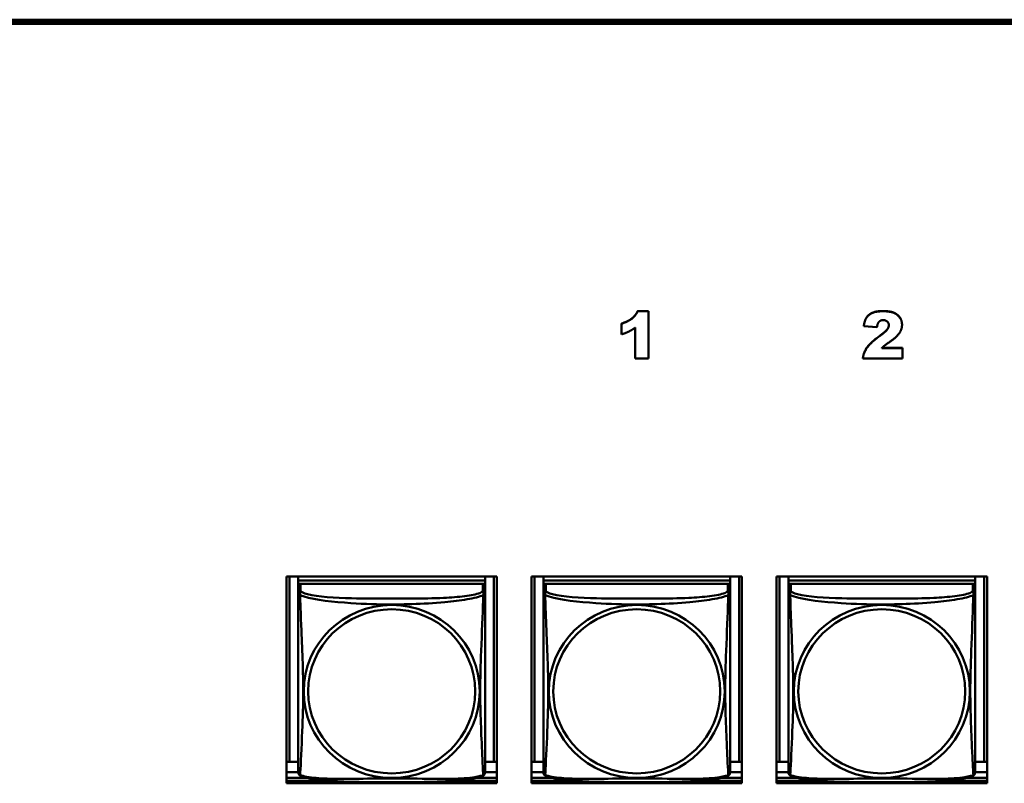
# Model space of a CAD drawing. Header units: inches. Extents: x 7.7 to 68.4, y -5.1 to 39.9.
# Tile 113 of 172: x 55.4 to 57.9, y 11.3 to 13.2. Entities that reach past the tile are written whole.
import ezdxf

# ---------------------------------------------------------------- set-up
doc = ezdxf.new("R2010")
doc.units = ezdxf.units.IN
doc.header["$MEASUREMENT"] = 0
doc.layers.add('Visible Edges(ROSSANSI)', color=7, linetype='Continuous', lineweight=50)
doc.layers.add('Visible Tangent Edges(ROSSANSI)', color=7, linetype='Continuous', lineweight=50)

msp = doc.modelspace()

# ---------------------------------------------------------------- linework, layer by layer
at = {"layer": 'Visible Edges(ROSSANSI)'}
for p, q in [((52.9745, 13.2393), (61.7381, 13.2393)), ((61.7381, 13.2355), (52.9745, 13.2355)), ((52.9745, 13.2351), (61.7381, 13.2351)), ((61.7381, 13.2291), (52.9745, 13.2291)), ((56.9694, 12.5025), (56.997, 12.5025)), ((56.9694, 12.5025), (56.9694, 12.5021)), ((56.997, 12.5021), (56.9694, 12.5021)), ((56.997, 12.5025), (56.997, 12.5021)), ((56.997, 12.3823), (56.997, 12.5021)), ((56.9283, 12.471), (56.9283, 12.4706)), ((56.9283, 12.4706), (56.9283, 12.4437)), ((56.9633, 12.4608), (56.9633, 12.3823)), ((57.5414, 12.4649), (57.5414, 12.4645)), ((57.5414, 12.4645), (57.5748, 12.4619)), ((57.6382, 12.4681), (57.6382, 12.4678)), ((57.639, 12.4089), (57.5869, 12.4089)), ((57.5873, 12.4093), (57.639, 12.4093)), ((57.639, 12.4093), (57.639, 12.4089)), ((57.639, 12.3823), (57.639, 12.4089)), ((56.9633, 12.3823), (56.997, 12.3823)), ((57.5389, 12.3826), (57.5389, 12.3823)), ((57.5389, 12.3823), (57.639, 12.3823)), ((56.0807, 11.3085), (56.0807, 11.8312)), ((56.0807, 11.8312), (56.6132, 11.8312)), ((56.0881, 11.3625), (56.0881, 11.8312)), ((56.1107, 11.8312), (56.1107, 11.8212)), ((56.5832, 11.8212), (56.1107, 11.8212)), ((56.1107, 11.8212), (56.1107, 11.813)), ((56.1107, 11.8212), (56.5832, 11.8212)), ((56.1107, 11.8212), (56.1107, 11.8212)), ((56.1107, 11.8073), (56.1107, 11.813)), ((56.1107, 11.813), (56.1165, 11.813)), ((56.5773, 11.813), (56.1166, 11.813)), ((56.5774, 11.813), (56.5832, 11.813)), ((56.5832, 11.8312), (56.5832, 11.8212)), ((56.5832, 11.8212), (56.5832, 11.813)), ((56.5832, 11.8212), (56.5832, 11.8212)), ((56.5832, 11.813), (56.5832, 11.8072)), ((56.6058, 11.8312), (56.6058, 11.3625)), ((56.6132, 11.8312), (56.6132, 11.3085)), ((56.7007, 11.3085), (56.7007, 11.8312)), ((56.7007, 11.8312), (57.2332, 11.8312)), ((56.7081, 11.3625), (56.7081, 11.8312)), ((56.7307, 11.8312), (56.7307, 11.8212)), ((57.2032, 11.8212), (56.7307, 11.8212)), ((56.7307, 11.8212), (56.7307, 11.813)), ((56.7307, 11.8212), (57.2032, 11.8212)), ((56.7307, 11.8212), (56.7307, 11.8212)), ((56.7307, 11.8073), (56.7307, 11.813)), ((56.7307, 11.813), (56.7365, 11.813)), ((57.1973, 11.813), (56.7366, 11.813)), ((57.1974, 11.813), (57.2032, 11.813)), ((57.2032, 11.8312), (57.2032, 11.8212)), ((57.2032, 11.8212), (57.2032, 11.813)), ((57.2032, 11.8212), (57.2032, 11.8212)), ((57.2032, 11.813), (57.2032, 11.8072)), ((57.2258, 11.8312), (57.2258, 11.3625)), ((57.2332, 11.8312), (57.2332, 11.3085)), ((57.3207, 11.3085), (57.3207, 11.8312)), ((57.3207, 11.8312), (57.8532, 11.8312)), ((57.3281, 11.3625), (57.3281, 11.8312)), ((57.3507, 11.8312), (57.3507, 11.8212)), ((57.8232, 11.8212), (57.3507, 11.8212)), ((57.3507, 11.8212), (57.3507, 11.813)), ((57.3507, 11.8212), (57.8232, 11.8212)), ((57.3507, 11.8212), (57.3507, 11.8212)), ((57.3507, 11.8073), (57.3507, 11.813)), ((57.3507, 11.813), (57.3565, 11.813)), ((57.8173, 11.813), (57.3566, 11.813)), ((57.8174, 11.813), (57.8232, 11.813)), ((57.8232, 11.8312), (57.8232, 11.8212)), ((57.8232, 11.8212), (57.8232, 11.813)), ((57.8232, 11.8212), (57.8232, 11.8212)), ((57.8232, 11.813), (57.8232, 11.8072)), ((57.8458, 11.8312), (57.8458, 11.3625)), ((57.8532, 11.8312), (57.8532, 11.3085)), ((56.1107, 11.8072), (56.1107, 11.7895)), ((56.5832, 11.7895), (56.5832, 11.8072)), ((56.7307, 11.8072), (56.7307, 11.7895)), ((57.2032, 11.7895), (57.2032, 11.8072)), ((57.3507, 11.8072), (57.3507, 11.7895)), ((57.8232, 11.7895), (57.8232, 11.8072)), ((56.0881, 11.3625), (56.0807, 11.3628)), ((56.1107, 11.3625), (56.0881, 11.3625)), ((56.6058, 11.3625), (56.5832, 11.3625)), ((56.6058, 11.3625), (56.6132, 11.3628)), ((56.7081, 11.3625), (56.7007, 11.3628)), ((56.7307, 11.3625), (56.7081, 11.3625)), ((57.2258, 11.3625), (57.2032, 11.3625)), ((57.2258, 11.3625), (57.2332, 11.3628)), ((57.3281, 11.3625), (57.3207, 11.3628)), ((57.3507, 11.3625), (57.3281, 11.3625)), ((57.8458, 11.3625), (57.8232, 11.3625)), ((57.8458, 11.3625), (57.8532, 11.3628)), ((56.1107, 11.3368), (56.0807, 11.3368)), ((56.6132, 11.3368), (56.5832, 11.3368)), ((56.7307, 11.3368), (56.7007, 11.3368)), ((57.2332, 11.3368), (57.2032, 11.3368)), ((57.3507, 11.3368), (57.3207, 11.3368)), ((57.8532, 11.3368), (57.8232, 11.3368)), ((56.0807, 11.3222), (56.1337, 11.3222)), ((56.0807, 11.3146), (56.1927, 11.3146)), ((56.5012, 11.3146), (56.6132, 11.3146)), ((56.5603, 11.3222), (56.6132, 11.3222)), ((56.7007, 11.3222), (56.7537, 11.3222)), ((56.7007, 11.3146), (56.8126, 11.3146)), ((57.1213, 11.3146), (57.2332, 11.3146)), ((57.1803, 11.3222), (57.2332, 11.3222)), ((57.3207, 11.3222), (57.3737, 11.3222)), ((57.3207, 11.3146), (57.4326, 11.3146)), ((57.7413, 11.3146), (57.8532, 11.3146)), ((57.8003, 11.3222), (57.8532, 11.3222)), ((56.6132, 11.3085), (56.0807, 11.3085)), ((57.2332, 11.3085), (56.7007, 11.3085)), ((57.8532, 11.3085), (57.3207, 11.3085))]:
    msp.add_line(p, q, dxfattribs=at)
for centre, start, end in [((56.1245, 11.3366), 180, 189.1496), ((56.5694, 11.3366), 350.8504, 360), ((56.7445, 11.3366), 180, 189.1496), ((57.1894, 11.3366), 350.8504, 360), ((57.3645, 11.3366), 180, 189.1496), ((57.8094, 11.3366), 350.8504, 360)]:
    msp.add_arc(centre, 0.0138, start, end, dxfattribs=at)
for centre, major_axis, start_param, end_param in [((56.1166, 11.8072), (-0.00591, 0), 4.712389, 6.283185), ((56.5773, 11.8072), (0.00591, 0), 0, 1.570796), ((56.7366, 11.8072), (-0.00591, 0), 4.712389, 6.283185), ((57.1973, 11.8072), (0.00591, 0), 0, 1.570796), ((57.3566, 11.8072), (-0.00591, 0), 4.712389, 6.283185), ((57.8173, 11.8072), (0.00591, 0), 0, 1.570796)]:
    msp.add_ellipse(centre, major_axis=major_axis, ratio=0.981793, start_param=start_param, end_param=end_param, dxfattribs=at)
for points in [[(56.9283, 12.471), (56.9453, 12.4763), (56.9641, 12.4914), (56.9694, 12.5025)], [(56.9694, 12.5021), (56.9641, 12.491), (56.9453, 12.4759), (56.9283, 12.4706)], [(57.5414, 12.4649), (57.5433, 12.4787), (57.5538, 12.4942), (57.5729, 12.5025), (57.5898, 12.5025)], [(57.5898, 12.5021), (57.5729, 12.5021), (57.5538, 12.4938), (57.5433, 12.4783), (57.5414, 12.4645)], [(57.5898, 12.5025), (57.6073, 12.5025), (57.627, 12.4946), (57.6382, 12.4783), (57.6382, 12.4681)], [(57.6382, 12.4678), (57.6382, 12.478), (57.627, 12.4942), (57.6073, 12.5021), (57.5898, 12.5021)], [(56.9283, 12.4437), (56.9399, 12.4472), (56.9551, 12.4547), (56.9633, 12.4608)], [(57.5748, 12.4619), (57.5761, 12.4718), (57.5842, 12.4797), (57.5907, 12.4797)], [(57.6049, 12.4666), (57.6049, 12.4616), (57.5967, 12.4505), (57.5821, 12.4399)], [(57.5907, 12.4797), (57.5968, 12.4797), (57.6049, 12.4721), (57.6049, 12.4666)], [(57.6084, 12.4256), (57.6253, 12.4374), (57.6382, 12.457), (57.6382, 12.4678)], [(57.5389, 12.3826), (57.5407, 12.3972), (57.5581, 12.4228), (57.5821, 12.4402)], [(57.5821, 12.4399), (57.5581, 12.4224), (57.5407, 12.3968), (57.5389, 12.3823)], [(57.5869, 12.4089), (57.5915, 12.4133), (57.5983, 12.4188), (57.6084, 12.4256)]]:
    msp.add_open_spline(points, degree=2, dxfattribs=at)
for points, degree, knots in [([(57.5821, 12.4402), (57.5967, 12.4509), (57.6048, 12.4619), (57.6049, 12.4668)], 2, [0, 0, 0, 1, 1.981842, 1.981842, 1.981842]), ([(56.1107, 11.7895), (56.1107, 11.787), (56.1107, 11.7823), (56.1107, 11.7762), (56.1107, 11.765), (56.1107, 11.7486), (56.1107, 11.7307), (56.1107, 11.7129), (56.1107, 11.6937), (56.1107, 11.6745), (56.1107, 11.6474), (56.1107, 11.6202), (56.1107, 11.5934), (56.1107, 11.5767), (56.1107, 11.5601), (56.1107, 11.5435), (56.1107, 11.5102), (56.1107, 11.477), (56.1107, 11.4448), (56.1107, 11.4047), (56.1107, 11.3642), (56.1107, 11.3456), (56.1107, 11.3398), (56.1107, 11.3366), (56.1107, 11.3366)], 3, [0.325731, 0.325731, 0.325731, 0.325731, 0.404774, 0.404774, 0.404774, 0.550532, 0.550532, 0.550532, 0.69629, 0.69629, 0.69629, 0.902598, 0.902598, 0.902598, 1.03154, 1.03154, 1.03154, 1.289425, 1.289425, 1.289425, 1.610774, 1.610774, 1.610774, 1.710218, 1.710218, 1.710218, 1.710218]), ([(56.5832, 11.3366), (56.5832, 11.3366), (56.5832, 11.3375), (56.5832, 11.3391), (56.5832, 11.3438), (56.5832, 11.3547), (56.5832, 11.3686), (56.5832, 11.3824), (56.5832, 11.399), (56.5832, 11.4164), (56.5832, 11.441), (56.5832, 11.4674), (56.5832, 11.4938), (56.5832, 11.5103), (56.5832, 11.5268), (56.5832, 11.5435), (56.5832, 11.5767), (56.5832, 11.61), (56.5832, 11.6439), (56.5832, 11.6863), (56.5832, 11.7321), (56.5832, 11.7636), (56.5832, 11.7761), (56.5832, 11.7854), (56.5832, 11.7895)], 3, [0.352862, 0.352862, 0.352862, 0.352862, 0.404774, 0.404774, 0.404774, 0.550532, 0.550532, 0.550532, 0.69629, 0.69629, 0.69629, 0.902598, 0.902598, 0.902598, 1.03154, 1.03154, 1.03154, 1.289425, 1.289425, 1.289425, 1.610774, 1.610774, 1.610774, 1.73735, 1.73735, 1.73735, 1.73735]), ([(56.7307, 11.7895), (56.7307, 11.787), (56.7307, 11.7823), (56.7307, 11.7762), (56.7307, 11.765), (56.7307, 11.7486), (56.7307, 11.7307), (56.7307, 11.7129), (56.7307, 11.6937), (56.7307, 11.6745), (56.7307, 11.6474), (56.7307, 11.6202), (56.7307, 11.5934), (56.7307, 11.5767), (56.7307, 11.5601), (56.7307, 11.5435), (56.7307, 11.5102), (56.7307, 11.477), (56.7307, 11.4448), (56.7307, 11.4047), (56.7307, 11.3642), (56.7307, 11.3456), (56.7307, 11.3398), (56.7307, 11.3366), (56.7307, 11.3366)], 3, [0.325731, 0.325731, 0.325731, 0.325731, 0.404774, 0.404774, 0.404774, 0.550532, 0.550532, 0.550532, 0.69629, 0.69629, 0.69629, 0.902598, 0.902598, 0.902598, 1.03154, 1.03154, 1.03154, 1.289425, 1.289425, 1.289425, 1.610774, 1.610774, 1.610774, 1.710218, 1.710218, 1.710218, 1.710218]), ([(57.2032, 11.3366), (57.2032, 11.3366), (57.2032, 11.3375), (57.2032, 11.3391), (57.2032, 11.3438), (57.2032, 11.3547), (57.2032, 11.3686), (57.2032, 11.3824), (57.2032, 11.399), (57.2032, 11.4164), (57.2032, 11.441), (57.2032, 11.4674), (57.2032, 11.4938), (57.2032, 11.5103), (57.2032, 11.5268), (57.2032, 11.5435), (57.2032, 11.5767), (57.2032, 11.61), (57.2032, 11.6439), (57.2032, 11.6863), (57.2032, 11.7321), (57.2032, 11.7636), (57.2032, 11.7761), (57.2032, 11.7854), (57.2032, 11.7895)], 3, [0.352862, 0.352862, 0.352862, 0.352862, 0.404774, 0.404774, 0.404774, 0.550532, 0.550532, 0.550532, 0.69629, 0.69629, 0.69629, 0.902598, 0.902598, 0.902598, 1.03154, 1.03154, 1.03154, 1.289425, 1.289425, 1.289425, 1.610774, 1.610774, 1.610774, 1.73735, 1.73735, 1.73735, 1.73735]), ([(57.3507, 11.7895), (57.3507, 11.787), (57.3507, 11.7823), (57.3507, 11.7762), (57.3507, 11.765), (57.3507, 11.7486), (57.3507, 11.7307), (57.3507, 11.7129), (57.3507, 11.6937), (57.3507, 11.6745), (57.3507, 11.6474), (57.3507, 11.6202), (57.3507, 11.5934), (57.3507, 11.5767), (57.3507, 11.5601), (57.3507, 11.5435), (57.3507, 11.5102), (57.3507, 11.477), (57.3507, 11.4448), (57.3507, 11.4047), (57.3507, 11.3642), (57.3507, 11.3456), (57.3507, 11.3398), (57.3507, 11.3366), (57.3507, 11.3366)], 3, [0.325731, 0.325731, 0.325731, 0.325731, 0.404774, 0.404774, 0.404774, 0.550532, 0.550532, 0.550532, 0.69629, 0.69629, 0.69629, 0.902598, 0.902598, 0.902598, 1.03154, 1.03154, 1.03154, 1.289425, 1.289425, 1.289425, 1.610774, 1.610774, 1.610774, 1.710218, 1.710218, 1.710218, 1.710218]), ([(57.8232, 11.3366), (57.8232, 11.3366), (57.8232, 11.3375), (57.8232, 11.3391), (57.8232, 11.3438), (57.8232, 11.3547), (57.8232, 11.3686), (57.8232, 11.3824), (57.8232, 11.399), (57.8232, 11.4164), (57.8232, 11.441), (57.8232, 11.4674), (57.8232, 11.4938), (57.8232, 11.5103), (57.8232, 11.5268), (57.8232, 11.5435), (57.8232, 11.5767), (57.8232, 11.61), (57.8232, 11.6439), (57.8232, 11.6863), (57.8232, 11.7321), (57.8232, 11.7636), (57.8232, 11.7761), (57.8232, 11.7854), (57.8232, 11.7895)], 3, [0.352862, 0.352862, 0.352862, 0.352862, 0.404774, 0.404774, 0.404774, 0.550532, 0.550532, 0.550532, 0.69629, 0.69629, 0.69629, 0.902598, 0.902598, 0.902598, 1.03154, 1.03154, 1.03154, 1.289425, 1.289425, 1.289425, 1.610774, 1.610774, 1.610774, 1.73735, 1.73735, 1.73735, 1.73735]), ([(56.1149, 11.3285), (56.1144, 11.3288), (56.1139, 11.3291), (56.113, 11.33), (56.1126, 11.3304), (56.112, 11.3313), (56.1117, 11.3318), (56.1114, 11.3326), (56.1112, 11.333), (56.111, 11.3337), (56.111, 11.3341), (56.1109, 11.3344)], 3, [0.02273771, 0.02273771, 0.02273771, 0.02273771, 0.02954865, 0.02954865, 0.03635958, 0.03635958, 0.04317052, 0.04317052, 0.04998146, 0.04998146, 0.0567924, 0.0567924, 0.0567924, 0.0567924]), ([(56.579, 11.3285), (56.5756, 11.3267), (56.5721, 11.3254), (56.5641, 11.323), (56.5596, 11.3219), (56.5502, 11.3201), (56.5452, 11.3192), (56.534, 11.3176), (56.5278, 11.3169), (56.5139, 11.3155), (56.5062, 11.3149), (56.4883, 11.3137), (56.4781, 11.3132), (56.4532, 11.3123), (56.4385, 11.3119), (56.4068, 11.3115), (56.3898, 11.3114), (56.3558, 11.3113), (56.3388, 11.3113), (56.3048, 11.3114), (56.2878, 11.3115), (56.2537, 11.3119), (56.2366, 11.3123), (56.2064, 11.3136), (56.1932, 11.3144), (56.1723, 11.3162), (56.1642, 11.3171), (56.1506, 11.3189), (56.1449, 11.3198), (56.1348, 11.3218), (56.1304, 11.3229), (56.1222, 11.3253), (56.1184, 11.3266), (56.1149, 11.3285)], 3, [-1.678204, -1.678204, -1.678204, -1.678204, -1.629815, -1.629815, -1.580861, -1.580861, -1.532583, -1.532583, -1.479316, -1.479316, -1.416961, -1.416961, -1.337799, -1.337799, -1.226353, -1.226353, -1.09702, -1.09702, -0.967687, -0.967687, -0.838354, -0.838354, -0.709022, -0.709022, -0.60577, -0.60577, -0.53827, -0.53827, -0.483941, -0.483941, -0.435529, -0.435529, -0.384876, -0.384876, -0.384876, -0.384876]), ([(56.579, 11.3285), (56.5795, 11.3288), (56.5801, 11.3291), (56.581, 11.33), (56.5813, 11.3304), (56.582, 11.3313), (56.5822, 11.3318), (56.5826, 11.3326), (56.5827, 11.333), (56.5829, 11.3337), (56.583, 11.3341), (56.583, 11.3344)], 3, [0.02273771, 0.02273771, 0.02273771, 0.02273771, 0.02954865, 0.02954865, 0.03635958, 0.03635958, 0.04317052, 0.04317052, 0.04998146, 0.04998146, 0.0567924, 0.0567924, 0.0567924, 0.0567924]), ([(56.7349, 11.3285), (56.7344, 11.3288), (56.7339, 11.3291), (56.733, 11.33), (56.7326, 11.3304), (56.732, 11.3313), (56.7317, 11.3318), (56.7314, 11.3326), (56.7312, 11.333), (56.731, 11.3337), (56.731, 11.3341), (56.7309, 11.3344)], 3, [0.02273771, 0.02273771, 0.02273771, 0.02273771, 0.02954865, 0.02954865, 0.03635958, 0.03635958, 0.04317052, 0.04317052, 0.04998146, 0.04998146, 0.0567924, 0.0567924, 0.0567924, 0.0567924]), ([(57.199, 11.3285), (57.1956, 11.3267), (57.1921, 11.3254), (57.1841, 11.323), (57.1796, 11.3219), (57.1702, 11.3201), (57.1652, 11.3192), (57.154, 11.3176), (57.1478, 11.3169), (57.1339, 11.3155), (57.1262, 11.3149), (57.1083, 11.3137), (57.0981, 11.3132), (57.0732, 11.3123), (57.0585, 11.3119), (57.0268, 11.3115), (57.0098, 11.3114), (56.9758, 11.3113), (56.9588, 11.3113), (56.9248, 11.3114), (56.9078, 11.3115), (56.8737, 11.3119), (56.8566, 11.3123), (56.8264, 11.3136), (56.8132, 11.3144), (56.7923, 11.3162), (56.7842, 11.3171), (56.7706, 11.3189), (56.7649, 11.3198), (56.7548, 11.3218), (56.7504, 11.3229), (56.7422, 11.3253), (56.7384, 11.3266), (56.7349, 11.3285)], 3, [-1.678204, -1.678204, -1.678204, -1.678204, -1.629815, -1.629815, -1.580861, -1.580861, -1.532583, -1.532583, -1.479316, -1.479316, -1.416961, -1.416961, -1.337799, -1.337799, -1.226353, -1.226353, -1.09702, -1.09702, -0.967687, -0.967687, -0.838354, -0.838354, -0.709022, -0.709022, -0.60577, -0.60577, -0.53827, -0.53827, -0.483941, -0.483941, -0.435529, -0.435529, -0.384876, -0.384876, -0.384876, -0.384876]), ([(57.199, 11.3285), (57.1995, 11.3288), (57.2001, 11.3291), (57.201, 11.33), (57.2013, 11.3304), (57.202, 11.3313), (57.2022, 11.3318), (57.2026, 11.3326), (57.2027, 11.333), (57.2029, 11.3337), (57.203, 11.3341), (57.203, 11.3344)], 3, [0.02273771, 0.02273771, 0.02273771, 0.02273771, 0.02954865, 0.02954865, 0.03635958, 0.03635958, 0.04317052, 0.04317052, 0.04998146, 0.04998146, 0.0567924, 0.0567924, 0.0567924, 0.0567924]), ([(57.3549, 11.3285), (57.3544, 11.3288), (57.3539, 11.3291), (57.353, 11.33), (57.3526, 11.3304), (57.352, 11.3313), (57.3517, 11.3318), (57.3514, 11.3326), (57.3512, 11.333), (57.351, 11.3337), (57.351, 11.3341), (57.3509, 11.3344)], 3, [0.02273771, 0.02273771, 0.02273771, 0.02273771, 0.02954865, 0.02954865, 0.03635958, 0.03635958, 0.04317052, 0.04317052, 0.04998146, 0.04998146, 0.0567924, 0.0567924, 0.0567924, 0.0567924]), ([(57.819, 11.3285), (57.8156, 11.3267), (57.8121, 11.3254), (57.8041, 11.323), (57.7996, 11.3219), (57.7902, 11.3201), (57.7852, 11.3192), (57.774, 11.3176), (57.7678, 11.3169), (57.7539, 11.3155), (57.7462, 11.3149), (57.7283, 11.3137), (57.7181, 11.3132), (57.6932, 11.3123), (57.6785, 11.3119), (57.6468, 11.3115), (57.6298, 11.3114), (57.5958, 11.3113), (57.5788, 11.3113), (57.5448, 11.3114), (57.5278, 11.3115), (57.4937, 11.3119), (57.4766, 11.3123), (57.4464, 11.3136), (57.4332, 11.3144), (57.4123, 11.3162), (57.4042, 11.3171), (57.3906, 11.3189), (57.3849, 11.3198), (57.3748, 11.3218), (57.3704, 11.3229), (57.3622, 11.3253), (57.3584, 11.3266), (57.3549, 11.3285)], 3, [-1.678204, -1.678204, -1.678204, -1.678204, -1.629815, -1.629815, -1.580861, -1.580861, -1.532583, -1.532583, -1.479316, -1.479316, -1.416961, -1.416961, -1.337799, -1.337799, -1.226353, -1.226353, -1.09702, -1.09702, -0.967687, -0.967687, -0.838354, -0.838354, -0.709022, -0.709022, -0.60577, -0.60577, -0.53827, -0.53827, -0.483941, -0.483941, -0.435529, -0.435529, -0.384876, -0.384876, -0.384876, -0.384876]), ([(57.819, 11.3285), (57.8195, 11.3288), (57.8201, 11.3291), (57.821, 11.33), (57.8213, 11.3304), (57.822, 11.3313), (57.8222, 11.3318), (57.8226, 11.3326), (57.8227, 11.333), (57.8229, 11.3337), (57.823, 11.3341), (57.823, 11.3344)], 3, [0.02273771, 0.02273771, 0.02273771, 0.02273771, 0.02954865, 0.02954865, 0.03635958, 0.03635958, 0.04317052, 0.04317052, 0.04998146, 0.04998146, 0.0567924, 0.0567924, 0.0567924, 0.0567924])]:
    msp.add_open_spline(points, degree=degree, knots=knots, dxfattribs=at)
at = {"layer": 'Visible Tangent Edges(ROSSANSI)'}
for p, q in [((57.5898, 12.5025), (57.5898, 12.5021)), ((57.5821, 12.4402), (57.5821, 12.4399)), ((56.1166, 11.7953), (56.1166, 11.813)), ((56.5773, 11.813), (56.5773, 11.7953)), ((56.7366, 11.7953), (56.7366, 11.813)), ((57.1973, 11.813), (57.1973, 11.7953)), ((57.3566, 11.7953), (57.3566, 11.813)), ((57.8173, 11.813), (57.8173, 11.7953))]:
    msp.add_line(p, q, dxfattribs=at)
for centre, major_axis, start_param, end_param in [((56.1166, 11.7895), (-0.00591, 0), 4.712389, 6.283185), ((56.5773, 11.7895), (0.00591, 0), 0, 1.570796), ((56.7366, 11.7895), (-0.00591, 0), 4.712389, 6.283185), ((57.1973, 11.7895), (0.00591, 0), 0, 1.570796), ((57.3566, 11.7895), (-0.00591, 0), 4.712389, 6.283185), ((57.8173, 11.7895), (0.00591, 0), 0, 1.570796)]:
    msp.add_ellipse(centre, major_axis=major_axis, ratio=0.981793, start_param=start_param, end_param=end_param, dxfattribs=at)
for centre, major_axis in [((56.347, 11.5408), (-0.2227, 0)), ((56.967, 11.5408), (-0.2227, 0)), ((57.587, 11.5408), (-0.2227, 0)), ((56.347, 11.541), (-0.2113, 0)), ((56.967, 11.541), (-0.2113, 0)), ((57.587, 11.541), (-0.2113, 0))]:
    msp.add_ellipse(centre, major_axis=major_axis, ratio=0.981793, dxfattribs=at)
for points, knots in [([(56.1107, 11.7895), (56.1107, 11.7892), (56.1107, 11.789), (56.1108, 11.7886), (56.1108, 11.7884), (56.111, 11.7881), (56.1111, 11.788), (56.1112, 11.7878), (56.1113, 11.7877), (56.1115, 11.7874), (56.1117, 11.7872), (56.1123, 11.7867), (56.1127, 11.7863), (56.1139, 11.7853), (56.1145, 11.7848), (56.1153, 11.7842)], [-0.0844808, -0.0844808, -0.0844808, -0.0844808, -0.06943799, -0.06943799, -0.05587828, -0.05587828, -0.04740346, -0.04740346, -0.04210669, -0.04210669, -0.03151317, -0.03151317, -0.01456352, -0.01456352, 0.00026741, 0.00026741, 0.00026741, 0.00026741]), ([(56.1153, 11.7842), (56.1151, 11.7854), (56.115, 11.7864), (56.1149, 11.7884), (56.1149, 11.7893), (56.1151, 11.7906), (56.1152, 11.7911), (56.1154, 11.7917), (56.1154, 11.7919), (56.1156, 11.7924), (56.1157, 11.7927), (56.116, 11.7934), (56.1161, 11.7938), (56.1164, 11.7946), (56.1166, 11.795), (56.1166, 11.7953)], [-0.00026741, -0.00026741, -0.00026741, -0.00026741, 0.01456352, 0.01456352, 0.03151317, 0.03151317, 0.04210669, 0.04210669, 0.04740346, 0.04740346, 0.05587828, 0.05587828, 0.06943799, 0.06943799, 0.0844808, 0.0844808, 0.0844808, 0.0844808]), ([(56.1153, 11.3293), (56.1154, 11.3309), (56.1155, 11.3332), (56.1157, 11.3361), (56.1168, 11.3559), (56.1189, 11.3991), (56.1206, 11.4406), (56.122, 11.4739), (56.123, 11.5074), (56.123, 11.5409), (56.123, 11.5576), (56.1227, 11.5744), (56.1223, 11.5914), (56.1216, 11.6186), (56.1205, 11.6466), (56.1193, 11.6752), (56.1185, 11.6954), (56.1176, 11.7159), (56.1169, 11.7351), (56.1162, 11.7542), (56.1156, 11.7719), (56.1153, 11.7842)], [-1.657319, -1.657319, -1.657319, -1.657319, -1.610774, -1.610774, -1.610774, -1.289425, -1.289425, -1.289425, -1.03154, -1.03154, -1.03154, -0.902598, -0.902598, -0.902598, -0.69629, -0.69629, -0.69629, -0.550532, -0.550532, -0.550532, -0.405761, -0.405761, -0.405761, -0.405761]), ([(56.1153, 11.7842), (56.1181, 11.783), (56.1216, 11.7817), (56.1256, 11.7805), (56.1532, 11.7721), (56.2002, 11.767), (56.2438, 11.7641), (56.2787, 11.7618), (56.3129, 11.7608), (56.347, 11.7608), (56.364, 11.7608), (56.381, 11.761), (56.3982, 11.7616), (56.4257, 11.7625), (56.4538, 11.764), (56.4815, 11.7666), (56.5011, 11.7684), (56.5204, 11.7707), (56.5377, 11.7737), (56.5549, 11.7766), (56.5698, 11.7802), (56.5786, 11.7842)], [-1.657319, -1.657319, -1.657319, -1.657319, -1.610774, -1.610774, -1.610774, -1.289425, -1.289425, -1.289425, -1.03154, -1.03154, -1.03154, -0.902598, -0.902598, -0.902598, -0.69629, -0.69629, -0.69629, -0.550532, -0.550532, -0.550532, -0.405761, -0.405761, -0.405761, -0.405761]), ([(56.5773, 11.7953), (56.5767, 11.7934), (56.574, 11.7914), (56.5696, 11.7896), (56.5614, 11.7863), (56.5475, 11.7836), (56.5314, 11.7816), (56.5153, 11.7796), (56.4971, 11.7782), (56.4784, 11.7774), (56.4521, 11.7761), (56.4248, 11.7757), (56.3977, 11.7755), (56.3808, 11.7754), (56.3639, 11.7754), (56.347, 11.7754), (56.3131, 11.7754), (56.2793, 11.7754), (56.2455, 11.7763), (56.2035, 11.7774), (56.1596, 11.7801), (56.1341, 11.7865), (56.124, 11.7891), (56.1176, 11.7922), (56.1166, 11.7953)], [0.325731, 0.325731, 0.325731, 0.325731, 0.404774, 0.404774, 0.404774, 0.550532, 0.550532, 0.550532, 0.69629, 0.69629, 0.69629, 0.902598, 0.902598, 0.902598, 1.03154, 1.03154, 1.03154, 1.289425, 1.289425, 1.289425, 1.610774, 1.610774, 1.610774, 1.73735, 1.73735, 1.73735, 1.73735]), ([(56.5786, 11.7842), (56.5785, 11.7803), (56.5784, 11.7757), (56.5782, 11.7707), (56.5771, 11.7363), (56.575, 11.6872), (56.5733, 11.6432), (56.5719, 11.6079), (56.5709, 11.5743), (56.5709, 11.5409), (56.5709, 11.5241), (56.5712, 11.5074), (56.5716, 11.4907), (56.5723, 11.4639), (56.5734, 11.4368), (56.5746, 11.411), (56.5754, 11.3928), (56.5763, 11.3753), (56.577, 11.3605), (56.5777, 11.3459), (56.5783, 11.3343), (56.5786, 11.3293)], [-1.657319, -1.657319, -1.657319, -1.657319, -1.610774, -1.610774, -1.610774, -1.289425, -1.289425, -1.289425, -1.03154, -1.03154, -1.03154, -0.902598, -0.902598, -0.902598, -0.69629, -0.69629, -0.69629, -0.550532, -0.550532, -0.550532, -0.405761, -0.405761, -0.405761, -0.405761]), ([(56.5773, 11.7953), (56.5774, 11.795), (56.5775, 11.7946), (56.5778, 11.7938), (56.578, 11.7934), (56.5782, 11.7927), (56.5783, 11.7924), (56.5785, 11.7919), (56.5785, 11.7917), (56.5787, 11.7911), (56.5788, 11.7906), (56.579, 11.7893), (56.579, 11.7884), (56.579, 11.7864), (56.5788, 11.7854), (56.5786, 11.7842)], [-0.0844808, -0.0844808, -0.0844808, -0.0844808, -0.06943799, -0.06943799, -0.05587828, -0.05587828, -0.04740346, -0.04740346, -0.04210669, -0.04210669, -0.03151317, -0.03151317, -0.01456352, -0.01456352, 0.00026741, 0.00026741, 0.00026741, 0.00026741]), ([(56.5786, 11.7842), (56.5794, 11.7848), (56.58, 11.7853), (56.5812, 11.7863), (56.5817, 11.7867), (56.5822, 11.7872), (56.5824, 11.7874), (56.5826, 11.7877), (56.5827, 11.7878), (56.5829, 11.788), (56.5829, 11.7881), (56.5831, 11.7884), (56.5831, 11.7886), (56.5832, 11.789), (56.5832, 11.7892), (56.5832, 11.7895)], [-0.00026741, -0.00026741, -0.00026741, -0.00026741, 0.01456352, 0.01456352, 0.03151317, 0.03151317, 0.04210669, 0.04210669, 0.04740346, 0.04740346, 0.05587828, 0.05587828, 0.06943799, 0.06943799, 0.0844808, 0.0844808, 0.0844808, 0.0844808]), ([(56.7307, 11.7895), (56.7307, 11.7892), (56.7307, 11.789), (56.7308, 11.7886), (56.7308, 11.7884), (56.731, 11.7881), (56.7311, 11.788), (56.7312, 11.7878), (56.7313, 11.7877), (56.7315, 11.7874), (56.7317, 11.7872), (56.7323, 11.7867), (56.7327, 11.7863), (56.7339, 11.7853), (56.7345, 11.7848), (56.7353, 11.7842)], [-0.0844808, -0.0844808, -0.0844808, -0.0844808, -0.06943799, -0.06943799, -0.05587828, -0.05587828, -0.04740346, -0.04740346, -0.04210669, -0.04210669, -0.03151317, -0.03151317, -0.01456352, -0.01456352, 0.00026741, 0.00026741, 0.00026741, 0.00026741]), ([(56.7353, 11.7842), (56.7351, 11.7854), (56.735, 11.7864), (56.7349, 11.7884), (56.7349, 11.7893), (56.7351, 11.7906), (56.7352, 11.7911), (56.7354, 11.7917), (56.7354, 11.7919), (56.7356, 11.7924), (56.7357, 11.7927), (56.736, 11.7934), (56.7361, 11.7938), (56.7364, 11.7946), (56.7366, 11.795), (56.7366, 11.7953)], [-0.00026741, -0.00026741, -0.00026741, -0.00026741, 0.01456352, 0.01456352, 0.03151317, 0.03151317, 0.04210669, 0.04210669, 0.04740346, 0.04740346, 0.05587828, 0.05587828, 0.06943799, 0.06943799, 0.0844808, 0.0844808, 0.0844808, 0.0844808]), ([(56.7353, 11.3293), (56.7354, 11.3309), (56.7355, 11.3332), (56.7357, 11.3361), (56.7368, 11.3559), (56.7389, 11.3991), (56.7406, 11.4406), (56.742, 11.4739), (56.743, 11.5074), (56.743, 11.5409), (56.743, 11.5576), (56.7427, 11.5744), (56.7423, 11.5914), (56.7416, 11.6186), (56.7405, 11.6466), (56.7393, 11.6752), (56.7385, 11.6954), (56.7376, 11.7159), (56.7369, 11.7351), (56.7362, 11.7542), (56.7356, 11.7719), (56.7353, 11.7842)], [-1.657319, -1.657319, -1.657319, -1.657319, -1.610774, -1.610774, -1.610774, -1.289425, -1.289425, -1.289425, -1.03154, -1.03154, -1.03154, -0.902598, -0.902598, -0.902598, -0.69629, -0.69629, -0.69629, -0.550532, -0.550532, -0.550532, -0.405761, -0.405761, -0.405761, -0.405761]), ([(56.7353, 11.7842), (56.7381, 11.783), (56.7416, 11.7817), (56.7456, 11.7805), (56.7732, 11.7721), (56.8202, 11.767), (56.8638, 11.7641), (56.8987, 11.7618), (56.9329, 11.7608), (56.967, 11.7608), (56.984, 11.7608), (57.001, 11.761), (57.0182, 11.7616), (57.0457, 11.7625), (57.0738, 11.764), (57.1015, 11.7666), (57.1211, 11.7684), (57.1404, 11.7707), (57.1577, 11.7737), (57.1749, 11.7766), (57.1898, 11.7802), (57.1986, 11.7842)], [-1.657319, -1.657319, -1.657319, -1.657319, -1.610774, -1.610774, -1.610774, -1.289425, -1.289425, -1.289425, -1.03154, -1.03154, -1.03154, -0.902598, -0.902598, -0.902598, -0.69629, -0.69629, -0.69629, -0.550532, -0.550532, -0.550532, -0.405761, -0.405761, -0.405761, -0.405761]), ([(57.1973, 11.7953), (57.1967, 11.7934), (57.194, 11.7914), (57.1896, 11.7896), (57.1814, 11.7863), (57.1675, 11.7836), (57.1514, 11.7816), (57.1353, 11.7796), (57.1171, 11.7782), (57.0984, 11.7774), (57.0721, 11.7761), (57.0448, 11.7757), (57.0177, 11.7755), (57.0008, 11.7754), (56.9839, 11.7754), (56.967, 11.7754), (56.9331, 11.7754), (56.8993, 11.7754), (56.8655, 11.7763), (56.8235, 11.7774), (56.7796, 11.7801), (56.7541, 11.7865), (56.744, 11.7891), (56.7376, 11.7922), (56.7366, 11.7953)], [0.325731, 0.325731, 0.325731, 0.325731, 0.404774, 0.404774, 0.404774, 0.550532, 0.550532, 0.550532, 0.69629, 0.69629, 0.69629, 0.902598, 0.902598, 0.902598, 1.03154, 1.03154, 1.03154, 1.289425, 1.289425, 1.289425, 1.610774, 1.610774, 1.610774, 1.73735, 1.73735, 1.73735, 1.73735]), ([(57.1986, 11.7842), (57.1985, 11.7803), (57.1984, 11.7757), (57.1982, 11.7707), (57.1971, 11.7363), (57.195, 11.6872), (57.1933, 11.6432), (57.1919, 11.6079), (57.1909, 11.5743), (57.1909, 11.5409), (57.1909, 11.5241), (57.1912, 11.5074), (57.1916, 11.4907), (57.1923, 11.4639), (57.1934, 11.4368), (57.1946, 11.411), (57.1954, 11.3928), (57.1963, 11.3753), (57.197, 11.3605), (57.1977, 11.3459), (57.1983, 11.3343), (57.1986, 11.3293)], [-1.657319, -1.657319, -1.657319, -1.657319, -1.610774, -1.610774, -1.610774, -1.289425, -1.289425, -1.289425, -1.03154, -1.03154, -1.03154, -0.902598, -0.902598, -0.902598, -0.69629, -0.69629, -0.69629, -0.550532, -0.550532, -0.550532, -0.405761, -0.405761, -0.405761, -0.405761]), ([(57.1973, 11.7953), (57.1974, 11.795), (57.1975, 11.7946), (57.1978, 11.7938), (57.198, 11.7934), (57.1982, 11.7927), (57.1983, 11.7924), (57.1985, 11.7919), (57.1985, 11.7917), (57.1987, 11.7911), (57.1988, 11.7906), (57.199, 11.7893), (57.199, 11.7884), (57.199, 11.7864), (57.1988, 11.7854), (57.1986, 11.7842)], [-0.0844808, -0.0844808, -0.0844808, -0.0844808, -0.06943799, -0.06943799, -0.05587828, -0.05587828, -0.04740346, -0.04740346, -0.04210669, -0.04210669, -0.03151317, -0.03151317, -0.01456352, -0.01456352, 0.00026741, 0.00026741, 0.00026741, 0.00026741]), ([(57.1986, 11.7842), (57.1994, 11.7848), (57.2, 11.7853), (57.2012, 11.7863), (57.2017, 11.7867), (57.2022, 11.7872), (57.2024, 11.7874), (57.2026, 11.7877), (57.2027, 11.7878), (57.2029, 11.788), (57.2029, 11.7881), (57.2031, 11.7884), (57.2031, 11.7886), (57.2032, 11.789), (57.2032, 11.7892), (57.2032, 11.7895)], [-0.00026741, -0.00026741, -0.00026741, -0.00026741, 0.01456352, 0.01456352, 0.03151317, 0.03151317, 0.04210669, 0.04210669, 0.04740346, 0.04740346, 0.05587828, 0.05587828, 0.06943799, 0.06943799, 0.0844808, 0.0844808, 0.0844808, 0.0844808]), ([(57.3507, 11.7895), (57.3507, 11.7892), (57.3507, 11.789), (57.3508, 11.7886), (57.3508, 11.7884), (57.351, 11.7881), (57.3511, 11.788), (57.3512, 11.7878), (57.3513, 11.7877), (57.3515, 11.7874), (57.3517, 11.7872), (57.3523, 11.7867), (57.3527, 11.7863), (57.3539, 11.7853), (57.3545, 11.7848), (57.3553, 11.7842)], [-0.0844808, -0.0844808, -0.0844808, -0.0844808, -0.06943799, -0.06943799, -0.05587828, -0.05587828, -0.04740346, -0.04740346, -0.04210669, -0.04210669, -0.03151317, -0.03151317, -0.01456352, -0.01456352, 0.00026741, 0.00026741, 0.00026741, 0.00026741]), ([(57.3553, 11.7842), (57.3551, 11.7854), (57.355, 11.7864), (57.3549, 11.7884), (57.3549, 11.7893), (57.3551, 11.7906), (57.3552, 11.7911), (57.3554, 11.7917), (57.3554, 11.7919), (57.3556, 11.7924), (57.3557, 11.7927), (57.356, 11.7934), (57.3561, 11.7938), (57.3564, 11.7946), (57.3566, 11.795), (57.3566, 11.7953)], [-0.00026741, -0.00026741, -0.00026741, -0.00026741, 0.01456352, 0.01456352, 0.03151317, 0.03151317, 0.04210669, 0.04210669, 0.04740346, 0.04740346, 0.05587828, 0.05587828, 0.06943799, 0.06943799, 0.0844808, 0.0844808, 0.0844808, 0.0844808]), ([(57.3553, 11.3293), (57.3554, 11.3309), (57.3555, 11.3332), (57.3557, 11.3361), (57.3568, 11.3559), (57.3589, 11.3991), (57.3606, 11.4406), (57.362, 11.4739), (57.363, 11.5074), (57.363, 11.5409), (57.363, 11.5576), (57.3627, 11.5744), (57.3623, 11.5914), (57.3616, 11.6186), (57.3605, 11.6466), (57.3593, 11.6752), (57.3585, 11.6954), (57.3576, 11.7159), (57.3569, 11.7351), (57.3562, 11.7542), (57.3556, 11.7719), (57.3553, 11.7842)], [-1.657319, -1.657319, -1.657319, -1.657319, -1.610774, -1.610774, -1.610774, -1.289425, -1.289425, -1.289425, -1.03154, -1.03154, -1.03154, -0.902598, -0.902598, -0.902598, -0.69629, -0.69629, -0.69629, -0.550532, -0.550532, -0.550532, -0.405761, -0.405761, -0.405761, -0.405761]), ([(57.3553, 11.7842), (57.3581, 11.783), (57.3616, 11.7817), (57.3656, 11.7805), (57.3932, 11.7721), (57.4402, 11.767), (57.4838, 11.7641), (57.5187, 11.7618), (57.5529, 11.7608), (57.587, 11.7608), (57.604, 11.7608), (57.621, 11.761), (57.6382, 11.7616), (57.6657, 11.7625), (57.6938, 11.764), (57.7215, 11.7666), (57.7411, 11.7684), (57.7604, 11.7707), (57.7777, 11.7737), (57.7949, 11.7766), (57.8098, 11.7802), (57.8186, 11.7842)], [-1.657319, -1.657319, -1.657319, -1.657319, -1.610774, -1.610774, -1.610774, -1.289425, -1.289425, -1.289425, -1.03154, -1.03154, -1.03154, -0.902598, -0.902598, -0.902598, -0.69629, -0.69629, -0.69629, -0.550532, -0.550532, -0.550532, -0.405761, -0.405761, -0.405761, -0.405761]), ([(57.8173, 11.7953), (57.8167, 11.7934), (57.814, 11.7914), (57.8096, 11.7896), (57.8014, 11.7863), (57.7875, 11.7836), (57.7714, 11.7816), (57.7553, 11.7796), (57.7371, 11.7782), (57.7184, 11.7774), (57.6921, 11.7761), (57.6648, 11.7757), (57.6377, 11.7755), (57.6208, 11.7754), (57.6039, 11.7754), (57.587, 11.7754), (57.5531, 11.7754), (57.5193, 11.7754), (57.4855, 11.7763), (57.4435, 11.7774), (57.3996, 11.7801), (57.3741, 11.7865), (57.364, 11.7891), (57.3576, 11.7922), (57.3566, 11.7953)], [0.325731, 0.325731, 0.325731, 0.325731, 0.404774, 0.404774, 0.404774, 0.550532, 0.550532, 0.550532, 0.69629, 0.69629, 0.69629, 0.902598, 0.902598, 0.902598, 1.03154, 1.03154, 1.03154, 1.289425, 1.289425, 1.289425, 1.610774, 1.610774, 1.610774, 1.73735, 1.73735, 1.73735, 1.73735]), ([(57.8186, 11.7842), (57.8185, 11.7803), (57.8184, 11.7757), (57.8182, 11.7707), (57.8171, 11.7363), (57.815, 11.6872), (57.8133, 11.6432), (57.8119, 11.6079), (57.8109, 11.5743), (57.8109, 11.5409), (57.8109, 11.5241), (57.8112, 11.5074), (57.8116, 11.4907), (57.8123, 11.4639), (57.8134, 11.4368), (57.8146, 11.411), (57.8154, 11.3928), (57.8163, 11.3753), (57.817, 11.3605), (57.8177, 11.3459), (57.8183, 11.3343), (57.8186, 11.3293)], [-1.657319, -1.657319, -1.657319, -1.657319, -1.610774, -1.610774, -1.610774, -1.289425, -1.289425, -1.289425, -1.03154, -1.03154, -1.03154, -0.902598, -0.902598, -0.902598, -0.69629, -0.69629, -0.69629, -0.550532, -0.550532, -0.550532, -0.405761, -0.405761, -0.405761, -0.405761]), ([(57.8173, 11.7953), (57.8174, 11.795), (57.8175, 11.7946), (57.8178, 11.7938), (57.818, 11.7934), (57.8182, 11.7927), (57.8183, 11.7924), (57.8185, 11.7919), (57.8185, 11.7917), (57.8187, 11.7911), (57.8188, 11.7906), (57.819, 11.7893), (57.819, 11.7884), (57.819, 11.7864), (57.8188, 11.7854), (57.8186, 11.7842)], [-0.0844808, -0.0844808, -0.0844808, -0.0844808, -0.06943799, -0.06943799, -0.05587828, -0.05587828, -0.04740346, -0.04740346, -0.04210669, -0.04210669, -0.03151317, -0.03151317, -0.01456352, -0.01456352, 0.00026741, 0.00026741, 0.00026741, 0.00026741]), ([(57.8186, 11.7842), (57.8194, 11.7848), (57.82, 11.7853), (57.8212, 11.7863), (57.8217, 11.7867), (57.8222, 11.7872), (57.8224, 11.7874), (57.8226, 11.7877), (57.8227, 11.7878), (57.8229, 11.788), (57.8229, 11.7881), (57.8231, 11.7884), (57.8231, 11.7886), (57.8232, 11.789), (57.8232, 11.7892), (57.8232, 11.7895)], [-0.00026741, -0.00026741, -0.00026741, -0.00026741, 0.01456352, 0.01456352, 0.03151317, 0.03151317, 0.04210669, 0.04210669, 0.04740346, 0.04740346, 0.05587828, 0.05587828, 0.06943799, 0.06943799, 0.0844808, 0.0844808, 0.0844808, 0.0844808]), ([(56.1153, 11.3293), (56.1145, 11.3295), (56.1139, 11.3298), (56.1127, 11.3306), (56.1123, 11.3311), (56.1117, 11.332), (56.1115, 11.3324), (56.1113, 11.3329), (56.1112, 11.3331), (56.1111, 11.3336), (56.111, 11.334), (56.1109, 11.3343), (56.1109, 11.3343), (56.1109, 11.3344)], [-0.00026741, -0.00026741, -0.00026741, -0.00026741, 0.01456352, 0.01456352, 0.03151317, 0.03151317, 0.04210669, 0.04210669, 0.04740346, 0.04740346, 0.05587828, 0.05587828, 0.0567924, 0.0567924, 0.0567924, 0.0567924]), ([(56.1149, 11.3285), (56.1149, 11.3285), (56.1149, 11.3285), (56.115, 11.3287), (56.1151, 11.329), (56.1153, 11.3293)], [-0.02273771, -0.02273771, -0.02273771, -0.02273771, -0.01456352, -0.01456352, 0.00026741, 0.00026741, 0.00026741, 0.00026741]), ([(56.5786, 11.3293), (56.5758, 11.3282), (56.5723, 11.3272), (56.5683, 11.3263), (56.5407, 11.3201), (56.4937, 11.3192), (56.4502, 11.3197), (56.4152, 11.32), (56.381, 11.3209), (56.347, 11.3209), (56.3299, 11.3209), (56.3129, 11.3207), (56.2957, 11.3205), (56.2682, 11.32), (56.2401, 11.3193), (56.2124, 11.3196), (56.1929, 11.3198), (56.1735, 11.3204), (56.1562, 11.322), (56.139, 11.3235), (56.1241, 11.326), (56.1153, 11.3293)], [-1.657319, -1.657319, -1.657319, -1.657319, -1.610774, -1.610774, -1.610774, -1.289425, -1.289425, -1.289425, -1.03154, -1.03154, -1.03154, -0.902598, -0.902598, -0.902598, -0.69629, -0.69629, -0.69629, -0.550532, -0.550532, -0.550532, -0.405761, -0.405761, -0.405761, -0.405761]), ([(56.583, 11.3344), (56.583, 11.3343), (56.583, 11.3343), (56.5829, 11.334), (56.5829, 11.3336), (56.5827, 11.3331), (56.5826, 11.3329), (56.5824, 11.3324), (56.5822, 11.332), (56.5817, 11.3311), (56.5812, 11.3306), (56.58, 11.3298), (56.5794, 11.3295), (56.5786, 11.3293)], [-0.0567924, -0.0567924, -0.0567924, -0.0567924, -0.05587828, -0.05587828, -0.04740346, -0.04740346, -0.04210669, -0.04210669, -0.03151317, -0.03151317, -0.01456352, -0.01456352, 0.00026741, 0.00026741, 0.00026741, 0.00026741]), ([(56.5786, 11.3293), (56.5788, 11.329), (56.579, 11.3287), (56.579, 11.3285), (56.579, 11.3285), (56.579, 11.3285)], [-0.00026741, -0.00026741, -0.00026741, -0.00026741, 0.01456352, 0.01456352, 0.02273771, 0.02273771, 0.02273771, 0.02273771]), ([(56.7353, 11.3293), (56.7345, 11.3295), (56.7339, 11.3298), (56.7327, 11.3306), (56.7323, 11.3311), (56.7317, 11.332), (56.7315, 11.3324), (56.7313, 11.3329), (56.7312, 11.3331), (56.7311, 11.3336), (56.731, 11.334), (56.7309, 11.3343), (56.7309, 11.3343), (56.7309, 11.3344)], [-0.00026741, -0.00026741, -0.00026741, -0.00026741, 0.01456352, 0.01456352, 0.03151317, 0.03151317, 0.04210669, 0.04210669, 0.04740346, 0.04740346, 0.05587828, 0.05587828, 0.0567924, 0.0567924, 0.0567924, 0.0567924]), ([(56.7349, 11.3285), (56.7349, 11.3285), (56.7349, 11.3285), (56.735, 11.3287), (56.7351, 11.329), (56.7353, 11.3293)], [-0.02273771, -0.02273771, -0.02273771, -0.02273771, -0.01456352, -0.01456352, 0.00026741, 0.00026741, 0.00026741, 0.00026741]), ([(57.1986, 11.3293), (57.1958, 11.3282), (57.1923, 11.3272), (57.1883, 11.3263), (57.1607, 11.3201), (57.1137, 11.3192), (57.0702, 11.3197), (57.0352, 11.32), (57.001, 11.3209), (56.967, 11.3209), (56.9499, 11.3209), (56.9329, 11.3207), (56.9157, 11.3205), (56.8882, 11.32), (56.8601, 11.3193), (56.8324, 11.3196), (56.8129, 11.3198), (56.7935, 11.3204), (56.7762, 11.322), (56.759, 11.3235), (56.7441, 11.326), (56.7353, 11.3293)], [-1.657319, -1.657319, -1.657319, -1.657319, -1.610774, -1.610774, -1.610774, -1.289425, -1.289425, -1.289425, -1.03154, -1.03154, -1.03154, -0.902598, -0.902598, -0.902598, -0.69629, -0.69629, -0.69629, -0.550532, -0.550532, -0.550532, -0.405761, -0.405761, -0.405761, -0.405761]), ([(57.203, 11.3344), (57.203, 11.3343), (57.203, 11.3343), (57.2029, 11.334), (57.2029, 11.3336), (57.2027, 11.3331), (57.2026, 11.3329), (57.2024, 11.3324), (57.2022, 11.332), (57.2017, 11.3311), (57.2012, 11.3306), (57.2, 11.3298), (57.1994, 11.3295), (57.1986, 11.3293)], [-0.0567924, -0.0567924, -0.0567924, -0.0567924, -0.05587828, -0.05587828, -0.04740346, -0.04740346, -0.04210669, -0.04210669, -0.03151317, -0.03151317, -0.01456352, -0.01456352, 0.00026741, 0.00026741, 0.00026741, 0.00026741]), ([(57.1986, 11.3293), (57.1988, 11.329), (57.199, 11.3287), (57.199, 11.3285), (57.199, 11.3285), (57.199, 11.3285)], [-0.00026741, -0.00026741, -0.00026741, -0.00026741, 0.01456352, 0.01456352, 0.02273771, 0.02273771, 0.02273771, 0.02273771]), ([(57.3553, 11.3293), (57.3545, 11.3295), (57.3539, 11.3298), (57.3527, 11.3306), (57.3523, 11.3311), (57.3517, 11.332), (57.3515, 11.3324), (57.3513, 11.3329), (57.3512, 11.3331), (57.3511, 11.3336), (57.351, 11.334), (57.3509, 11.3343), (57.3509, 11.3343), (57.3509, 11.3344)], [-0.00026741, -0.00026741, -0.00026741, -0.00026741, 0.01456352, 0.01456352, 0.03151317, 0.03151317, 0.04210669, 0.04210669, 0.04740346, 0.04740346, 0.05587828, 0.05587828, 0.0567924, 0.0567924, 0.0567924, 0.0567924]), ([(57.3549, 11.3285), (57.3549, 11.3285), (57.3549, 11.3285), (57.355, 11.3287), (57.3551, 11.329), (57.3553, 11.3293)], [-0.02273771, -0.02273771, -0.02273771, -0.02273771, -0.01456352, -0.01456352, 0.00026741, 0.00026741, 0.00026741, 0.00026741]), ([(57.8186, 11.3293), (57.8158, 11.3282), (57.8123, 11.3272), (57.8083, 11.3263), (57.7807, 11.3201), (57.7337, 11.3192), (57.6902, 11.3197), (57.6552, 11.32), (57.621, 11.3209), (57.587, 11.3209), (57.5699, 11.3209), (57.5529, 11.3207), (57.5357, 11.3205), (57.5082, 11.32), (57.4801, 11.3193), (57.4524, 11.3196), (57.4329, 11.3198), (57.4135, 11.3204), (57.3962, 11.322), (57.379, 11.3235), (57.3641, 11.326), (57.3553, 11.3293)], [-1.657319, -1.657319, -1.657319, -1.657319, -1.610774, -1.610774, -1.610774, -1.289425, -1.289425, -1.289425, -1.03154, -1.03154, -1.03154, -0.902598, -0.902598, -0.902598, -0.69629, -0.69629, -0.69629, -0.550532, -0.550532, -0.550532, -0.405761, -0.405761, -0.405761, -0.405761]), ([(57.823, 11.3344), (57.823, 11.3343), (57.823, 11.3343), (57.8229, 11.334), (57.8229, 11.3336), (57.8227, 11.3331), (57.8226, 11.3329), (57.8224, 11.3324), (57.8222, 11.332), (57.8217, 11.3311), (57.8212, 11.3306), (57.82, 11.3298), (57.8194, 11.3295), (57.8186, 11.3293)], [-0.0567924, -0.0567924, -0.0567924, -0.0567924, -0.05587828, -0.05587828, -0.04740346, -0.04740346, -0.04210669, -0.04210669, -0.03151317, -0.03151317, -0.01456352, -0.01456352, 0.00026741, 0.00026741, 0.00026741, 0.00026741]), ([(57.8186, 11.3293), (57.8188, 11.329), (57.819, 11.3287), (57.819, 11.3285), (57.819, 11.3285), (57.819, 11.3285)], [-0.00026741, -0.00026741, -0.00026741, -0.00026741, 0.01456352, 0.01456352, 0.02273771, 0.02273771, 0.02273771, 0.02273771])]:
    msp.add_open_spline(points, degree=3, knots=knots, dxfattribs=at)

doc.saveas('drawing.dxf')
